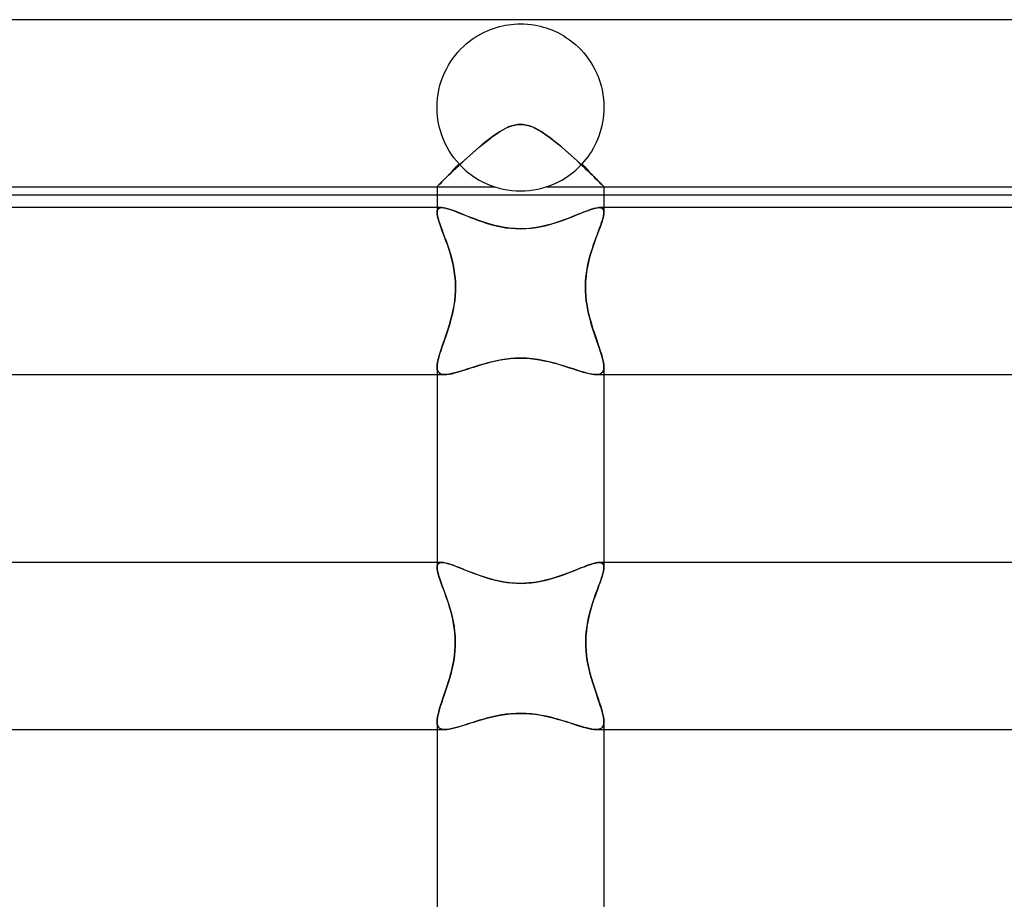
# Model space of a CAD drawing. Header units: millimetres. Extents: x -232 to 232, y -2 to 170.
# Tile 24 of 33: x -12 to 12, y 149 to 170. Entities that reach past the tile are written whole.
import ezdxf

# ---------------------------------------------------------------- set-up
doc = ezdxf.new("R2010")
doc.units = ezdxf.units.MM
doc.layers.add('HIDDEN', color=7, linetype='Continuous')
doc.layers.add('THICK', color=7, linetype='Continuous')

msp = doc.modelspace()

# ---------------------------------------------------------------- linework, layer by layer
at = {"layer": 'HIDDEN'}
for p, q in [((-0.359, 169.867), (-0.29, 169.879)), ((-0.29, 169.879), (-0.22, 169.888)), ((-0.22, 169.888), (-0.148, 169.894)), ((-0.148, 169.894), (-0.074, 169.899)), ((-0.074, 169.899), (0, 169.9)), ((0, 169.9), (0.083, 169.898)), ((0.083, 169.898), (0.165, 169.893)), ((0.165, 169.893), (0.244, 169.885)), ((0.244, 169.885), (0.322, 169.874)), ((0.322, 169.874), (0.399, 169.86)), ((-1.014, 169.624), (-0.941, 169.665)), ((-0.941, 169.665), (-0.867, 169.702)), ((-0.867, 169.702), (-0.793, 169.736)), ((-0.793, 169.736), (-0.719, 169.766)), ((-0.719, 169.766), (-0.646, 169.793)), ((-0.646, 169.793), (-0.573, 169.816)), ((-0.573, 169.816), (-0.501, 169.836)), ((-0.501, 169.836), (-0.43, 169.853)), ((-0.43, 169.853), (-0.359, 169.867)), ((0.399, 169.86), (0.473, 169.843)), ((0.473, 169.843), (0.545, 169.824)), ((0.545, 169.824), (0.614, 169.803)), ((0.614, 169.803), (0.682, 169.78)), ((0.682, 169.78), (0.751, 169.754)), ((0.751, 169.754), (0.821, 169.724)), ((0.821, 169.724), (0.891, 169.69)), ((0.891, 169.69), (0.963, 169.653)), ((0.963, 169.653), (1.035, 169.612)), ((-1.368, 169.359), (-1.3, 169.42)), ((-1.3, 169.42), (-1.23, 169.477)), ((-1.23, 169.477), (-1.159, 169.53)), ((-1.159, 169.53), (-1.087, 169.579)), ((-1.087, 169.579), (-1.014, 169.624)), ((1.035, 169.612), (1.106, 169.566)), ((1.106, 169.566), (1.178, 169.516)), ((1.178, 169.516), (1.249, 169.462)), ((1.249, 169.462), (1.319, 169.404)), ((1.319, 169.404), (1.386, 169.342)), ((-1.56, 169.152), (-1.498, 169.225)), ((-1.498, 169.225), (-1.434, 169.294)), ((-1.434, 169.294), (-1.368, 169.359)), ((1.386, 169.342), (1.451, 169.276)), ((1.451, 169.276), (1.514, 169.207)), ((1.514, 169.207), (1.574, 169.134)), ((-1.727, 168.908), (-1.675, 168.993)), ((-1.675, 168.993), (-1.619, 169.074)), ((-1.619, 169.074), (-1.56, 169.152)), ((1.574, 169.134), (1.632, 169.057)), ((1.632, 169.057), (1.686, 168.976)), ((1.686, 168.976), (1.737, 168.892)), ((-1.862, 168.63), (-1.821, 168.726)), ((-1.821, 168.726), (-1.776, 168.819)), ((-1.776, 168.819), (-1.727, 168.908)), ((1.737, 168.892), (1.784, 168.804)), ((1.784, 168.804), (1.828, 168.712)), ((1.828, 168.712), (1.867, 168.618)), ((-1.929, 168.429), (-1.898, 168.531)), ((-1.898, 168.531), (-1.862, 168.63)), ((1.867, 168.618), (1.901, 168.521)), ((1.901, 168.521), (1.931, 168.42)), ((-1.989, 168.11), (-1.975, 168.218)), ((-1.975, 168.218), (-1.954, 168.324)), ((-1.954, 168.324), (-1.929, 168.429)), ((1.931, 168.42), (1.956, 168.317)), ((1.956, 168.317), (1.975, 168.212)), ((-1.999, 167.967), (-1.998, 167.983)), ((-1.998, 167.983), (-1.997, 168)), ((-1.997, 168), (-1.989, 168.11)), ((1.975, 168.212), (1.989, 168.106)), ((1.989, 168.106), (1.997, 168)), ((1.997, 168), (1.998, 167.983)), ((1.998, 167.983), (1.999, 167.967)), ((-2, 167.933), (-1.999, 167.95)), ((-2, 167.917), (-2, 167.933)), ((-2, 167.9), (-2, 167.917)), ((-1.997, 167.785), (-2, 167.9)), ((-1.999, 167.95), (-1.999, 167.967)), ((-1.987, 167.67), (-1.997, 167.785)), ((1.998, 167.81), (1.992, 167.719)), ((2, 167.9), (1.998, 167.81)), ((1.999, 167.967), (1.999, 167.95)), ((1.999, 167.95), (2, 167.933)), ((2, 167.933), (2, 167.917)), ((2, 167.917), (2, 167.9)), ((-1.97, 167.557), (-1.987, 167.67)), ((-1.948, 167.445), (-1.97, 167.557)), ((1.968, 167.542), (1.95, 167.456)), ((1.982, 167.63), (1.968, 167.542)), ((1.992, 167.719), (1.982, 167.63)), ((-1.919, 167.338), (-1.948, 167.445)), ((-1.886, 167.234), (-1.919, 167.338)), ((-0.632, 167.229), (-0.562, 167.277)), ((-0.562, 167.277), (-0.492, 167.322)), ((-0.492, 167.322), (-0.421, 167.364)), ((-0.421, 167.364), (-0.349, 167.401)), ((-0.349, 167.401), (-0.277, 167.434)), ((-0.277, 167.434), (-0.206, 167.46)), ((-0.206, 167.46), (-0.135, 167.478)), ((-0.135, 167.478), (-0.067, 167.489)), ((-0.067, 167.489), (0, 167.493)), ((0, 167.493), (0.067, 167.489)), ((0.067, 167.489), (0.136, 167.478)), ((0.136, 167.478), (0.209, 167.459)), ((0.209, 167.459), (0.284, 167.431)), ((0.284, 167.431), (0.36, 167.396)), ((0.36, 167.396), (0.434, 167.356)), ((0.434, 167.356), (0.506, 167.313)), ((0.506, 167.313), (0.576, 167.267)), ((1.905, 167.29), (1.877, 167.209)), ((1.929, 167.372), (1.905, 167.29)), ((1.95, 167.456), (1.929, 167.372)), ((-1.847, 167.133), (-1.886, 167.234)), ((-1.804, 167.037), (-1.847, 167.133)), ((-0.911, 167.012), (-0.84, 167.07)), ((-0.84, 167.07), (-0.769, 167.126)), ((-0.769, 167.126), (-0.7, 167.179)), ((-0.7, 167.179), (-0.632, 167.229)), ((0.576, 167.267), (0.643, 167.22)), ((0.643, 167.22), (0.712, 167.17)), ((0.712, 167.17), (0.782, 167.116)), ((0.782, 167.116), (0.853, 167.06)), ((0.853, 167.06), (0.924, 167.001)), ((1.813, 167.055), (1.777, 166.982)), ((1.846, 167.131), (1.813, 167.055)), ((1.877, 167.209), (1.846, 167.131)), ((-1.757, 166.944), (-1.804, 167.037)), ((-1.706, 166.856), (-1.757, 166.944)), ((-1.651, 166.772), (-1.706, 166.856)), ((-1.199, 166.763), (-1.127, 166.827)), ((-1.127, 166.827), (-1.055, 166.89)), ((-1.055, 166.89), (-0.983, 166.952)), ((-0.983, 166.952), (-0.911, 167.012)), ((0.924, 167.001), (0.997, 166.94)), ((0.997, 166.94), (1.069, 166.878)), ((1.069, 166.878), (1.142, 166.814)), ((1.142, 166.814), (1.214, 166.75)), ((1.698, 166.844), (1.656, 166.779)), ((1.739, 166.912), (1.698, 166.844)), ((1.777, 166.982), (1.739, 166.912)), ((-1.594, 166.692), (-1.651, 166.772)), ((-1.534, 166.617), (-1.594, 166.692)), ((-1.472, 166.546), (-1.534, 166.617)), ((-1.477, 166.509), (-1.41, 166.571)), ((-1.41, 166.571), (-1.341, 166.635)), ((-1.341, 166.635), (-1.27, 166.699)), ((-1.27, 166.699), (-1.199, 166.763)), ((1.214, 166.75), (1.286, 166.685)), ((1.286, 166.685), (1.356, 166.621)), ((1.356, 166.621), (1.424, 166.558)), ((1.52, 166.6), (1.472, 166.546)), ((1.567, 166.657), (1.52, 166.6)), ((1.612, 166.716), (1.567, 166.657)), ((1.656, 166.779), (1.612, 166.716)), ((-1.714, 166.284), (-1.66, 166.336)), ((-1.703, 166.301), (-1.649, 166.358)), ((-1.649, 166.358), (-1.703, 166.301)), ((-1.66, 166.336), (-1.602, 166.391)), ((-1.649, 166.358), (-1.592, 166.418)), ((-1.592, 166.418), (-1.649, 166.358)), ((-1.602, 166.391), (-1.541, 166.449)), ((-1.592, 166.418), (-1.533, 166.481)), ((-1.533, 166.481), (-1.592, 166.418)), ((-1.541, 166.449), (-1.477, 166.509)), ((-1.533, 166.481), (-1.472, 166.546)), ((-1.472, 166.546), (-1.533, 166.481)), ((1.424, 166.558), (1.489, 166.498)), ((1.533, 166.481), (1.472, 166.546)), ((1.472, 166.546), (1.533, 166.481)), ((1.489, 166.498), (1.552, 166.439)), ((1.592, 166.418), (1.533, 166.481)), ((1.533, 166.481), (1.592, 166.418)), ((1.552, 166.439), (1.612, 166.382)), ((1.649, 166.358), (1.592, 166.418)), ((1.592, 166.418), (1.649, 166.358)), ((1.612, 166.382), (1.668, 166.328)), ((1.703, 166.301), (1.649, 166.358)), ((1.649, 166.358), (1.703, 166.301)), ((-1.924, 166.078), (-1.891, 166.11)), ((-1.917, 166.081), (-1.883, 166.115)), ((-1.883, 166.115), (-1.917, 166.081)), ((-1.891, 166.11), (-1.854, 166.148)), ((-1.883, 166.115), (-1.845, 166.155)), ((-1.845, 166.155), (-1.883, 166.115)), ((-1.854, 166.148), (-1.812, 166.189)), ((-1.845, 166.155), (-1.801, 166.199)), ((-1.801, 166.199), (-1.845, 166.155)), ((-1.812, 166.189), (-1.765, 166.234)), ((-1.801, 166.199), (-1.754, 166.248)), ((-1.754, 166.248), (-1.801, 166.199)), ((-1.765, 166.234), (-1.714, 166.284)), ((-1.754, 166.248), (-1.703, 166.301)), ((-1.703, 166.301), (-1.754, 166.248)), ((1.668, 166.328), (1.722, 166.276)), ((1.754, 166.248), (1.703, 166.301)), ((1.703, 166.301), (1.754, 166.248)), ((1.722, 166.276), (1.771, 166.228)), ((1.801, 166.199), (1.754, 166.248)), ((1.754, 166.248), (1.801, 166.199)), ((1.771, 166.228), (1.817, 166.184)), ((1.845, 166.155), (1.801, 166.199)), ((1.801, 166.199), (1.845, 166.155)), ((1.817, 166.184), (1.858, 166.144)), ((1.883, 166.115), (1.845, 166.155)), ((1.845, 166.155), (1.883, 166.115)), ((1.858, 166.144), (1.894, 166.108)), ((1.917, 166.081), (1.883, 166.115)), ((1.883, 166.115), (1.917, 166.081)), ((1.894, 166.108), (1.926, 166.076)), ((-2, 166), (-1.997, 166.004)), ((-2, 166), (-1.996, 166.003)), ((-1.996, 166.003), (-2, 166)), ((-2, 166), (-2, 166)), ((-2, 166), (-2, 166)), ((-2, 166), (-2, 166)), ((-2, 166), (-2, 166)), ((-2, 166), (-2, 166)), ((-2, 166), (-2, 166)), ((-2, 166), (-2, 166)), ((-2, 166), (-2, 166)), ((-2, 166), (-2, 166)), ((-2, 166), (-2, 166)), ((-2, 166), (-2, 166)), ((-2, 166), (-2, 166)), ((-2, 166), (-0.625, 166)), ((-1.997, 166.004), (-1.988, 166.014)), ((-1.996, 166.003), (-1.985, 166.013)), ((-1.985, 166.013), (-1.996, 166.003)), ((-1.988, 166.014), (-1.972, 166.029)), ((-1.985, 166.013), (-1.969, 166.03)), ((-1.969, 166.03), (-1.985, 166.013)), ((-1.972, 166.029), (-1.951, 166.051)), ((-1.969, 166.03), (-1.946, 166.052)), ((-1.946, 166.052), (-1.969, 166.03)), ((-1.951, 166.051), (-1.924, 166.078)), ((-1.946, 166.052), (-1.917, 166.081)), ((-1.917, 166.081), (-1.946, 166.052)), ((0.625, 166), (2, 166)), ((1.946, 166.052), (1.917, 166.081)), ((1.917, 166.081), (1.946, 166.052)), ((1.926, 166.076), (1.952, 166.05)), ((1.969, 166.03), (1.946, 166.052)), ((1.946, 166.052), (1.969, 166.03)), ((1.952, 166.05), (1.973, 166.029)), ((1.985, 166.013), (1.969, 166.03)), ((1.969, 166.03), (1.985, 166.013)), ((1.973, 166.029), (1.988, 166.013)), ((1.996, 166.003), (1.985, 166.013)), ((1.985, 166.013), (1.996, 166.003)), ((1.988, 166.013), (1.997, 166.004)), ((2, 166), (1.996, 166.003)), ((1.996, 166.003), (2, 166)), ((1.997, 166.004), (2, 166)), ((2, 166), (2, 166)), ((2, 166), (2, 166)), ((2, 166), (2, 166)), ((2, 166), (2, 166)), ((2, 166), (2, 166)), ((2, 166), (2, 166)), ((2, 166), (2, 166)), ((2, 166), (2, 166)), ((2, 166), (2, 166)), ((2, 166), (2, 166)), ((2, 166), (2, 166)), ((2, 166), (2, 166)), ((0, 165.8), (-2, 165.8)), ((2, 165.8), (0, 165.8)), ((-1.889, 165.5), (-2, 165.5)), ((-2, 165.387), (-1.997, 165.422)), ((-1.997, 165.421), (-2, 165.386)), ((-1.997, 165.344), (-2, 165.387)), ((-1.988, 165.45), (-1.997, 165.421)), ((-1.997, 165.422), (-1.988, 165.45)), ((-1.973, 165.472), (-1.988, 165.45)), ((-1.988, 165.45), (-1.973, 165.472)), ((-1.951, 165.488), (-1.973, 165.472)), ((-1.973, 165.472), (-1.951, 165.488)), ((-1.923, 165.497), (-1.951, 165.488)), ((-1.951, 165.488), (-1.923, 165.497)), ((-1.889, 165.5), (-1.923, 165.497)), ((-1.923, 165.497), (-1.889, 165.5)), ((-1.847, 165.497), (-1.889, 165.5)), ((-1.889, 165.5), (-1.846, 165.497)), ((-1.798, 165.488), (-1.847, 165.497)), ((-1.846, 165.497), (-1.796, 165.487)), ((-1.743, 165.473), (-1.798, 165.488)), ((-1.796, 165.487), (-1.739, 165.472)), ((-1.682, 165.454), (-1.743, 165.473)), ((-1.739, 165.472), (-1.677, 165.453)), ((-1.616, 165.431), (-1.682, 165.454)), ((-1.677, 165.453), (-1.61, 165.428)), ((-1.545, 165.404), (-1.616, 165.431)), ((-1.61, 165.428), (-1.536, 165.4)), ((-1.468, 165.373), (-1.545, 165.404)), ((-1.536, 165.4), (-1.458, 165.369)), ((1.511, 165.391), (1.439, 165.362)), ((1.473, 165.375), (1.548, 165.405)), ((1.579, 165.417), (1.511, 165.391)), ((1.548, 165.405), (1.619, 165.432)), ((1.643, 165.441), (1.579, 165.417)), ((1.619, 165.432), (1.685, 165.455)), ((1.702, 165.461), (1.643, 165.441)), ((1.685, 165.455), (1.745, 165.474)), ((1.757, 165.477), (1.702, 165.461)), ((1.745, 165.474), (1.799, 165.488)), ((1.806, 165.49), (1.757, 165.477)), ((1.799, 165.488), (1.847, 165.497)), ((1.85, 165.497), (1.806, 165.49)), ((1.847, 165.497), (1.889, 165.5)), ((1.889, 165.5), (1.85, 165.497)), ((1.889, 165.5), (1.924, 165.497)), ((1.924, 165.497), (1.889, 165.5)), ((2, 165.5), (1.889, 165.5)), ((1.924, 165.497), (1.952, 165.488)), ((1.952, 165.488), (1.924, 165.497)), ((1.952, 165.488), (1.973, 165.472)), ((1.973, 165.472), (1.952, 165.488)), ((1.973, 165.472), (1.988, 165.45)), ((1.988, 165.45), (1.973, 165.472)), ((1.988, 165.45), (1.997, 165.421)), ((1.997, 165.422), (1.988, 165.45)), ((2, 165.387), (1.997, 165.422)), ((1.997, 165.421), (2, 165.386)), ((-1.988, 165.295), (-1.997, 165.344)), ((-1.975, 165.24), (-1.988, 165.295)), ((-1.957, 165.179), (-1.975, 165.24)), ((-1.935, 165.113), (-1.957, 165.179)), ((-1.387, 165.341), (-1.468, 165.373)), ((-1.458, 165.369), (-1.376, 165.336)), ((-1.302, 165.306), (-1.387, 165.341)), ((-1.376, 165.336), (-1.289, 165.301)), ((-1.214, 165.271), (-1.302, 165.306)), ((-1.289, 165.301), (-1.198, 165.265)), ((-1.122, 165.235), (-1.214, 165.271)), ((-1.198, 165.265), (-1.104, 165.228)), ((-1.026, 165.2), (-1.122, 165.235)), ((-1.104, 165.228), (-1.005, 165.192)), ((-0.928, 165.165), (-1.026, 165.2)), ((-1.005, 165.192), (-0.904, 165.157)), ((-0.828, 165.132), (-0.928, 165.165)), ((-0.904, 165.157), (-0.799, 165.123)), ((0.834, 165.134), (0.935, 165.167)), ((0.932, 165.166), (0.837, 165.135)), ((1.024, 165.199), (0.932, 165.166)), ((0.935, 165.167), (1.033, 165.202)), ((1.114, 165.232), (1.024, 165.199)), ((1.033, 165.202), (1.128, 165.237)), ((1.2, 165.266), (1.114, 165.232)), ((1.128, 165.237), (1.219, 165.273)), ((1.283, 165.299), (1.2, 165.266)), ((1.219, 165.273), (1.308, 165.309)), ((1.363, 165.331), (1.283, 165.299)), ((1.308, 165.309), (1.392, 165.343)), ((1.439, 165.362), (1.363, 165.331)), ((1.392, 165.343), (1.473, 165.375)), ((1.955, 165.175), (1.933, 165.107)), ((1.974, 165.237), (1.955, 165.175)), ((1.988, 165.293), (1.974, 165.237)), ((1.997, 165.343), (1.988, 165.293)), ((2, 165.386), (1.997, 165.343)), ((-1.909, 165.041), (-1.935, 165.113)), ((-1.881, 164.965), (-1.909, 165.041)), ((-1.85, 164.883), (-1.881, 164.965)), ((-0.723, 165.1), (-0.828, 165.132)), ((-0.799, 165.123), (-0.69, 165.091)), ((-0.614, 165.071), (-0.723, 165.1)), ((-0.69, 165.091), (-0.58, 165.063)), ((-0.499, 165.045), (-0.614, 165.071)), ((-0.58, 165.063), (-0.466, 165.039)), ((-0.38, 165.023), (-0.499, 165.045)), ((-0.466, 165.039), (-0.351, 165.019)), ((-0.256, 165.006), (-0.38, 165.023)), ((-0.351, 165.019), (-0.234, 165.004)), ((-0.128, 164.996), (-0.256, 165.006)), ((-0.234, 165.004), (-0.118, 164.996)), ((0, 164.992), (-0.128, 164.996)), ((-0.118, 164.996), (0, 164.992)), ((0, 164.992), (0.13, 164.996)), ((0.108, 164.995), (0, 164.992)), ((0.216, 165.003), (0.108, 164.995)), ((0.13, 164.996), (0.26, 165.007)), ((0.323, 165.015), (0.216, 165.003)), ((0.26, 165.007), (0.386, 165.024)), ((0.43, 165.032), (0.323, 165.015)), ((0.386, 165.024), (0.506, 165.047)), ((0.535, 165.053), (0.43, 165.032)), ((0.506, 165.047), (0.621, 165.073)), ((0.638, 165.077), (0.535, 165.053)), ((0.621, 165.073), (0.73, 165.102)), ((0.739, 165.105), (0.638, 165.077)), ((0.73, 165.102), (0.834, 165.134)), ((0.837, 165.135), (0.739, 165.105)), ((1.878, 164.957), (1.847, 164.875)), ((1.907, 165.035), (1.878, 164.957)), ((1.933, 165.107), (1.907, 165.035)), ((-1.818, 164.798), (-1.85, 164.883)), ((-1.785, 164.707), (-1.818, 164.798)), ((-1.752, 164.613), (-1.785, 164.707)), ((1.782, 164.699), (1.749, 164.604)), ((1.815, 164.789), (1.782, 164.699)), ((1.847, 164.875), (1.815, 164.789)), ((-1.719, 164.516), (-1.752, 164.613)), ((-1.688, 164.414), (-1.719, 164.516)), ((1.717, 164.507), (1.685, 164.406)), ((1.749, 164.604), (1.717, 164.507)), ((-1.658, 164.31), (-1.688, 164.414)), ((-1.631, 164.202), (-1.658, 164.31)), ((1.656, 164.301), (1.629, 164.193)), ((1.685, 164.406), (1.656, 164.301)), ((-1.607, 164.091), (-1.631, 164.202)), ((-1.587, 163.977), (-1.607, 164.091)), ((-1.571, 163.86), (-1.587, 163.977)), ((1.605, 164.083), (1.585, 163.969)), ((1.629, 164.193), (1.605, 164.083)), ((-1.561, 163.741), (-1.571, 163.86)), ((-1.557, 163.621), (-1.561, 163.741)), ((1.561, 163.737), (1.556, 163.619)), ((1.57, 163.854), (1.561, 163.737)), ((1.585, 163.969), (1.57, 163.854)), ((-1.565, 163.384), (-1.558, 163.5)), ((-1.558, 163.5), (-1.557, 163.621)), ((1.556, 163.619), (1.558, 163.5)), ((1.558, 163.5), (1.565, 163.383)), ((-1.593, 163.157), (-1.577, 163.27)), ((-1.577, 163.27), (-1.565, 163.384)), ((1.565, 163.383), (1.577, 163.267)), ((1.577, 163.267), (1.594, 163.151)), ((-1.638, 162.936), (-1.614, 163.046)), ((-1.614, 163.046), (-1.593, 163.157)), ((1.594, 163.151), (1.616, 163.038)), ((1.616, 163.038), (1.641, 162.928)), ((-1.695, 162.724), (-1.666, 162.829)), ((-1.666, 162.829), (-1.638, 162.936)), ((1.641, 162.928), (1.668, 162.82)), ((1.668, 162.82), (1.698, 162.714)), ((-1.758, 162.522), (-1.726, 162.622)), ((-1.726, 162.622), (-1.695, 162.724)), ((1.698, 162.714), (1.729, 162.612)), ((1.729, 162.612), (1.762, 162.513)), ((-1.854, 162.243), (-1.823, 162.333)), ((-1.823, 162.333), (-1.791, 162.426)), ((-1.791, 162.426), (-1.758, 162.522)), ((1.762, 162.513), (1.794, 162.417)), ((1.794, 162.417), (1.826, 162.324)), ((1.826, 162.324), (1.857, 162.235)), ((-1.911, 162.075), (-1.883, 162.157)), ((-1.883, 162.157), (-1.854, 162.243)), ((1.857, 162.235), (1.886, 162.15)), ((1.886, 162.15), (1.913, 162.068)), ((-1.989, 161.791), (-1.975, 161.855)), ((-1.975, 161.855), (-1.957, 161.923)), ((-1.957, 161.923), (-1.936, 161.997)), ((-1.936, 161.997), (-1.911, 162.075)), ((-0.591, 161.829), (-0.478, 161.85)), ((-0.459, 161.854), (-0.57, 161.833)), ((-0.478, 161.85), (-0.362, 161.869)), ((-0.346, 161.871), (-0.459, 161.854)), ((-0.362, 161.869), (-0.242, 161.882)), ((-0.232, 161.883), (-0.346, 161.871)), ((-0.242, 161.882), (-0.121, 161.891)), ((-0.117, 161.891), (-0.232, 161.883)), ((-0.121, 161.891), (0, 161.894)), ((0, 161.894), (-0.117, 161.891)), ((0.146, 161.89), (0, 161.894)), ((0, 161.894), (0.115, 161.891)), ((0.115, 161.891), (0.229, 161.883)), ((0.284, 161.878), (0.146, 161.89)), ((0.229, 161.883), (0.343, 161.871)), ((0.414, 161.861), (0.284, 161.878)), ((0.343, 161.871), (0.456, 161.854)), ((0.535, 161.84), (0.414, 161.861)), ((0.456, 161.854), (0.567, 161.833)), ((1.913, 162.068), (1.938, 161.991)), ((1.938, 161.991), (1.959, 161.919)), ((1.959, 161.919), (1.976, 161.851)), ((1.976, 161.851), (1.989, 161.789)), ((-2, 161.681), (-1.997, 161.733)), ((-2, 161.681), (-1.997, 161.632)), ((-1.997, 161.632), (-2, 161.681)), ((-1.997, 161.733), (-1.989, 161.791)), ((-1.997, 161.632), (-1.986, 161.591)), ((-1.986, 161.591), (-1.997, 161.632)), ((-1.357, 161.606), (-1.273, 161.633)), ((-1.264, 161.636), (-1.349, 161.608)), ((-1.273, 161.633), (-1.186, 161.661)), ((-1.175, 161.665), (-1.264, 161.636)), ((-1.186, 161.661), (-1.096, 161.69)), ((-1.082, 161.695), (-1.175, 161.665)), ((-1.096, 161.69), (-1.002, 161.72)), ((-0.986, 161.725), (-1.082, 161.695)), ((-1.002, 161.72), (-0.905, 161.749)), ((-0.887, 161.754), (-0.986, 161.725)), ((-0.905, 161.749), (-0.805, 161.777)), ((-0.784, 161.782), (-0.887, 161.754)), ((-0.805, 161.777), (-0.7, 161.804)), ((-0.678, 161.809), (-0.784, 161.782)), ((-0.7, 161.804), (-0.591, 161.829)), ((-0.57, 161.833), (-0.678, 161.809)), ((0.646, 161.816), (0.535, 161.84)), ((0.567, 161.833), (0.675, 161.81)), ((0.747, 161.792), (0.646, 161.816)), ((0.675, 161.81), (0.78, 161.783)), ((0.845, 161.766), (0.747, 161.792)), ((0.78, 161.783), (0.883, 161.755)), ((0.941, 161.738), (0.845, 161.766)), ((0.883, 161.755), (0.982, 161.726)), ((1.033, 161.71), (0.941, 161.738)), ((0.982, 161.726), (1.078, 161.696)), ((1.123, 161.682), (1.033, 161.71)), ((1.078, 161.696), (1.171, 161.666)), ((1.209, 161.654), (1.123, 161.682)), ((1.171, 161.666), (1.26, 161.637)), ((1.293, 161.627), (1.209, 161.654)), ((1.26, 161.637), (1.346, 161.61)), ((1.373, 161.601), (1.293, 161.627)), ((1.996, 161.632), (1.986, 161.591)), ((1.986, 161.591), (1.997, 161.632)), ((1.989, 161.789), (1.997, 161.732)), ((2, 161.681), (1.996, 161.632)), ((1.997, 161.732), (2, 161.681)), ((1.997, 161.632), (2, 161.681)), ((-2, 161.5), (-1.817, 161.5)), ((-1.986, 161.591), (-1.967, 161.557)), ((-1.967, 161.558), (-1.986, 161.591)), ((-1.941, 161.532), (-1.967, 161.558)), ((-1.967, 161.557), (-1.941, 161.532)), ((-1.941, 161.532), (-1.907, 161.514)), ((-1.907, 161.514), (-1.941, 161.532)), ((-1.907, 161.514), (-1.865, 161.503)), ((-1.865, 161.503), (-1.907, 161.514)), ((-1.865, 161.503), (-1.816, 161.5)), ((-1.816, 161.5), (-1.865, 161.503)), ((-1.816, 161.5), (-1.766, 161.503)), ((-1.766, 161.503), (-1.816, 161.5)), ((-1.766, 161.503), (-1.71, 161.51)), ((-1.709, 161.51), (-1.766, 161.503)), ((-1.71, 161.51), (-1.648, 161.522)), ((-1.646, 161.523), (-1.709, 161.51)), ((-1.648, 161.522), (-1.582, 161.539)), ((-1.579, 161.539), (-1.646, 161.523)), ((-1.582, 161.539), (-1.511, 161.558)), ((-1.507, 161.56), (-1.579, 161.539)), ((-1.511, 161.558), (-1.436, 161.581)), ((-1.43, 161.583), (-1.507, 161.56)), ((-1.436, 161.581), (-1.357, 161.606)), ((-1.349, 161.608), (-1.43, 161.583)), ((1.346, 161.61), (1.427, 161.584)), ((1.449, 161.577), (1.373, 161.601)), ((1.427, 161.584), (1.505, 161.56)), ((1.521, 161.555), (1.449, 161.577)), ((1.505, 161.56), (1.577, 161.54)), ((1.59, 161.537), (1.521, 161.555)), ((1.577, 161.54), (1.645, 161.523)), ((1.654, 161.521), (1.59, 161.537)), ((1.645, 161.523), (1.708, 161.511)), ((1.713, 161.51), (1.654, 161.521)), ((1.708, 161.511), (1.765, 161.503)), ((1.767, 161.503), (1.713, 161.51)), ((1.765, 161.503), (1.816, 161.5)), ((1.816, 161.5), (1.767, 161.503)), ((1.865, 161.503), (1.816, 161.5)), ((1.816, 161.5), (1.865, 161.503)), ((1.817, 161.5), (2, 161.5)), ((1.907, 161.514), (1.865, 161.503)), ((1.865, 161.503), (1.907, 161.514)), ((1.907, 161.514), (1.941, 161.532)), ((1.941, 161.531), (1.907, 161.514)), ((1.967, 161.557), (1.941, 161.531)), ((1.941, 161.532), (1.967, 161.557)), ((1.986, 161.591), (1.967, 161.557)), ((1.967, 161.557), (1.986, 161.591)), ((-1.886, 157), (-2, 157)), ((-1.997, 156.919), (-2, 156.883)), ((-2, 156.883), (-1.997, 156.919)), ((-1.988, 156.949), (-1.997, 156.919)), ((-1.997, 156.919), (-1.988, 156.949)), ((-1.988, 156.949), (-1.972, 156.972)), ((-1.972, 156.971), (-1.988, 156.949)), ((-1.972, 156.972), (-1.95, 156.988)), ((-1.95, 156.987), (-1.972, 156.971)), ((-1.921, 156.997), (-1.95, 156.987)), ((-1.95, 156.988), (-1.921, 156.997)), ((-1.886, 157), (-1.921, 156.997)), ((-1.921, 156.997), (-1.886, 157)), ((-1.844, 156.997), (-1.886, 157)), ((-1.886, 157), (-1.847, 156.997)), ((-1.847, 156.997), (-1.802, 156.99)), ((-1.795, 156.988), (-1.844, 156.997)), ((-1.802, 156.99), (-1.752, 156.977)), ((-1.741, 156.974), (-1.795, 156.988)), ((-1.752, 156.977), (-1.697, 156.961)), ((-1.681, 156.956), (-1.741, 156.974)), ((-1.697, 156.961), (-1.637, 156.941)), ((-1.616, 156.933), (-1.681, 156.956)), ((-1.637, 156.941), (-1.573, 156.917)), ((-1.546, 156.907), (-1.616, 156.933)), ((-1.573, 156.917), (-1.504, 156.891)), ((-1.471, 156.878), (-1.546, 156.907)), ((1.47, 156.878), (1.546, 156.907)), ((1.574, 156.918), (1.506, 156.891)), ((1.546, 156.907), (1.616, 156.933)), ((1.638, 156.941), (1.574, 156.918)), ((1.616, 156.933), (1.681, 156.956)), ((1.698, 156.961), (1.638, 156.941)), ((1.681, 156.956), (1.741, 156.974)), ((1.752, 156.978), (1.698, 156.961)), ((1.741, 156.974), (1.795, 156.988)), ((1.802, 156.99), (1.752, 156.978)), ((1.795, 156.988), (1.844, 156.997)), ((1.847, 156.997), (1.802, 156.99)), ((1.844, 156.997), (1.886, 157)), ((1.886, 157), (1.847, 156.997)), ((1.886, 157), (1.921, 156.997)), ((1.921, 156.997), (1.886, 157)), ((2, 157), (1.886, 157)), ((1.921, 156.997), (1.95, 156.987)), ((1.95, 156.988), (1.921, 156.997)), ((1.972, 156.971), (1.95, 156.988)), ((1.95, 156.987), (1.972, 156.971)), ((1.972, 156.971), (1.988, 156.949)), ((1.988, 156.949), (1.972, 156.971)), ((1.988, 156.949), (1.997, 156.919)), ((1.997, 156.919), (1.988, 156.949)), ((1.997, 156.919), (2, 156.883)), ((2, 156.883), (1.997, 156.919)), ((-1.998, 156.844), (-2, 156.883)), ((-1.99, 156.8), (-1.998, 156.844)), ((-1.979, 156.75), (-1.99, 156.8)), ((-1.964, 156.696), (-1.979, 156.75)), ((-1.945, 156.637), (-1.964, 156.696)), ((-1.504, 156.891), (-1.432, 156.862)), ((-1.391, 156.846), (-1.471, 156.878)), ((-1.432, 156.862), (-1.356, 156.832)), ((-1.307, 156.812), (-1.391, 156.846)), ((-1.356, 156.832), (-1.276, 156.8)), ((-1.219, 156.778), (-1.307, 156.812)), ((-1.276, 156.8), (-1.193, 156.768)), ((-1.128, 156.742), (-1.219, 156.778)), ((-1.193, 156.768), (-1.107, 156.735)), ((-1.033, 156.707), (-1.128, 156.742)), ((-1.107, 156.735), (-1.018, 156.702)), ((-0.934, 156.673), (-1.033, 156.707)), ((-1.018, 156.702), (-0.926, 156.67)), ((-0.833, 156.64), (-0.934, 156.673)), ((-0.926, 156.67), (-0.831, 156.639)), ((0.83, 156.639), (0.932, 156.672)), ((0.928, 156.671), (0.833, 156.64)), ((1.02, 156.703), (0.928, 156.671)), ((0.932, 156.672), (1.031, 156.707)), ((1.109, 156.735), (1.02, 156.703)), ((1.031, 156.707), (1.126, 156.742)), ((1.195, 156.768), (1.109, 156.735)), ((1.126, 156.742), (1.218, 156.777)), ((1.278, 156.801), (1.195, 156.768)), ((1.218, 156.777), (1.306, 156.812)), ((1.357, 156.833), (1.278, 156.801)), ((1.306, 156.812), (1.391, 156.846)), ((1.433, 156.863), (1.357, 156.833)), ((1.391, 156.846), (1.47, 156.878)), ((1.506, 156.891), (1.433, 156.863)), ((1.956, 156.671), (1.934, 156.604)), ((1.975, 156.733), (1.956, 156.671)), ((1.988, 156.789), (1.975, 156.733)), ((1.997, 156.839), (1.988, 156.789)), ((2, 156.883), (1.997, 156.839)), ((-1.923, 156.573), (-1.945, 156.637)), ((-1.899, 156.506), (-1.923, 156.573)), ((-1.873, 156.434), (-1.899, 156.506)), ((-1.845, 156.359), (-1.873, 156.434)), ((-0.728, 156.608), (-0.833, 156.64)), ((-0.831, 156.639), (-0.733, 156.61)), ((-0.733, 156.61), (-0.633, 156.583)), ((-0.617, 156.579), (-0.728, 156.608)), ((-0.633, 156.583), (-0.531, 156.559)), ((-0.502, 156.553), (-0.617, 156.579)), ((-0.531, 156.559), (-0.427, 156.538)), ((-0.382, 156.531), (-0.502, 156.553)), ((-0.427, 156.538), (-0.321, 156.522)), ((-0.257, 156.514), (-0.382, 156.531)), ((-0.321, 156.522), (-0.214, 156.51)), ((-0.128, 156.504), (-0.257, 156.514)), ((-0.214, 156.51), (-0.107, 156.503)), ((0, 156.5), (-0.128, 156.504)), ((-0.107, 156.503), (0, 156.5)), ((0, 156.5), (0.126, 156.504)), ((0.108, 156.503), (0, 156.5)), ((0.215, 156.51), (0.108, 156.503)), ((0.126, 156.504), (0.253, 156.514)), ((0.322, 156.522), (0.215, 156.51)), ((0.253, 156.514), (0.377, 156.53)), ((0.428, 156.539), (0.322, 156.522)), ((0.377, 156.53), (0.497, 156.552)), ((0.532, 156.559), (0.428, 156.539)), ((0.497, 156.552), (0.613, 156.578)), ((0.635, 156.583), (0.532, 156.559)), ((0.613, 156.578), (0.724, 156.607)), ((0.735, 156.61), (0.635, 156.583)), ((0.724, 156.607), (0.83, 156.639)), ((0.833, 156.64), (0.735, 156.61)), ((1.881, 156.455), (1.85, 156.373)), ((1.909, 156.532), (1.881, 156.455)), ((1.934, 156.604), (1.909, 156.532)), ((-1.816, 156.28), (-1.845, 156.359)), ((-1.786, 156.197), (-1.816, 156.28)), ((-1.756, 156.111), (-1.786, 156.197)), ((1.786, 156.197), (1.753, 156.102)), ((1.819, 156.287), (1.786, 156.197)), ((1.85, 156.373), (1.819, 156.287)), ((-1.727, 156.023), (-1.756, 156.111)), ((-1.698, 155.931), (-1.727, 156.023)), ((1.721, 156.005), (1.69, 155.904)), ((1.753, 156.102), (1.721, 156.005)), ((-1.671, 155.837), (-1.698, 155.931)), ((-1.646, 155.739), (-1.671, 155.837)), ((-1.623, 155.64), (-1.646, 155.739)), ((1.661, 155.799), (1.635, 155.692)), ((1.69, 155.904), (1.661, 155.799)), ((-1.603, 155.537), (-1.623, 155.64)), ((-1.587, 155.433), (-1.603, 155.537)), ((1.612, 155.582), (1.592, 155.469)), ((1.635, 155.692), (1.612, 155.582)), ((-1.575, 155.326), (-1.587, 155.433)), ((-1.567, 155.218), (-1.575, 155.326)), ((1.578, 155.354), (1.568, 155.236)), ((1.592, 155.469), (1.578, 155.354)), ((-1.564, 155.109), (-1.567, 155.218)), ((-1.565, 155), (-1.564, 155.109)), ((1.568, 155.236), (1.564, 155.118)), ((1.564, 155.118), (1.565, 155)), ((-1.6, 154.657), (-1.584, 154.77)), ((-1.584, 154.77), (-1.572, 154.884)), ((-1.572, 154.884), (-1.565, 155)), ((1.565, 155), (1.572, 154.884)), ((1.572, 154.884), (1.584, 154.768)), ((-1.645, 154.437), (-1.621, 154.546)), ((-1.621, 154.546), (-1.6, 154.657)), ((1.584, 154.768), (1.601, 154.655)), ((1.601, 154.655), (1.621, 154.543)), ((1.621, 154.543), (1.646, 154.432)), ((-1.7, 154.225), (-1.671, 154.33)), ((-1.671, 154.33), (-1.645, 154.437)), ((1.646, 154.432), (1.673, 154.325)), ((1.673, 154.325), (1.702, 154.22)), ((-1.763, 154.024), (-1.731, 154.123)), ((-1.731, 154.123), (-1.7, 154.225)), ((1.702, 154.22), (1.733, 154.118)), ((1.733, 154.118), (1.764, 154.019)), ((-1.857, 153.745), (-1.826, 153.835)), ((-1.826, 153.835), (-1.794, 153.928)), ((-1.794, 153.928), (-1.763, 154.024)), ((1.764, 154.019), (1.796, 153.923)), ((1.796, 153.923), (1.827, 153.831)), ((1.827, 153.831), (1.858, 153.742)), ((-1.913, 153.578), (-1.886, 153.66)), ((-1.886, 153.66), (-1.857, 153.745)), ((1.858, 153.742), (1.887, 153.656)), ((1.887, 153.656), (1.914, 153.575)), ((-1.989, 153.295), (-1.976, 153.358)), ((-1.976, 153.358), (-1.958, 153.427)), ((-1.958, 153.427), (-1.937, 153.5)), ((-1.937, 153.5), (-1.913, 153.578)), ((-0.487, 153.343), (-0.37, 153.361)), ((-0.343, 153.364), (-0.455, 153.348)), ((-0.37, 153.361), (-0.249, 153.375)), ((-0.23, 153.377), (-0.343, 153.364)), ((-0.249, 153.375), (-0.124, 153.384)), ((-0.115, 153.384), (-0.23, 153.377)), ((-0.124, 153.384), (0, 153.387)), ((0, 153.387), (-0.115, 153.384)), ((0.133, 153.383), (0, 153.387)), ((0, 153.387), (0.114, 153.384)), ((0.114, 153.384), (0.228, 153.377)), ((0.263, 153.374), (0.133, 153.383)), ((0.228, 153.377), (0.341, 153.365)), ((0.387, 153.359), (0.263, 153.374)), ((0.341, 153.365), (0.454, 153.348)), ((0.506, 153.339), (0.387, 153.359)), ((1.914, 153.575), (1.938, 153.497)), ((1.938, 153.497), (1.959, 153.425)), ((1.959, 153.425), (1.976, 153.357)), ((1.976, 153.357), (1.989, 153.294)), ((-2, 153.185), (-1.997, 153.237)), ((-2, 153.185), (-1.996, 153.135)), ((-1.996, 153.135), (-2, 153.185)), ((-1.997, 153.237), (-1.989, 153.295)), ((-1.996, 153.135), (-1.985, 153.093)), ((-1.985, 153.093), (-1.996, 153.135)), ((-1.356, 153.103), (-1.273, 153.13)), ((-1.258, 153.134), (-1.343, 153.107)), ((-1.273, 153.13), (-1.187, 153.157)), ((-1.169, 153.163), (-1.258, 153.134)), ((-1.187, 153.157), (-1.098, 153.186)), ((-1.077, 153.192), (-1.169, 153.163)), ((-1.098, 153.186), (-1.005, 153.214)), ((-0.981, 153.222), (-1.077, 153.192)), ((-1.005, 153.214), (-0.909, 153.242)), ((-0.881, 153.25), (-0.981, 153.222)), ((-0.909, 153.242), (-0.81, 153.27)), ((-0.779, 153.278), (-0.881, 153.25)), ((-0.81, 153.27), (-0.707, 153.296)), ((-0.673, 153.304), (-0.779, 153.278)), ((-0.707, 153.296), (-0.599, 153.321)), ((-0.565, 153.328), (-0.673, 153.304)), ((-0.599, 153.321), (-0.487, 153.343)), ((-0.455, 153.348), (-0.565, 153.328)), ((0.454, 153.348), (0.564, 153.328)), ((0.619, 153.317), (0.506, 153.339)), ((0.564, 153.328), (0.672, 153.304)), ((0.725, 153.292), (0.619, 153.317)), ((0.672, 153.304), (0.777, 153.279)), ((0.825, 153.266), (0.725, 153.292)), ((0.777, 153.279), (0.88, 153.251)), ((0.922, 153.239), (0.825, 153.266)), ((0.88, 153.251), (0.979, 153.222)), ((1.016, 153.211), (0.922, 153.239)), ((0.979, 153.222), (1.075, 153.193)), ((1.107, 153.183), (1.016, 153.211)), ((1.075, 153.193), (1.167, 153.164)), ((1.195, 153.155), (1.107, 153.183)), ((1.167, 153.164), (1.256, 153.135)), ((1.28, 153.127), (1.195, 153.155)), ((1.256, 153.135), (1.341, 153.108)), ((1.361, 153.102), (1.28, 153.127)), ((1.996, 153.135), (1.985, 153.093)), ((1.985, 153.093), (1.996, 153.135)), ((1.989, 153.294), (1.997, 153.237)), ((2, 153.185), (1.996, 153.135)), ((1.996, 153.135), (2, 153.185)), ((1.997, 153.237), (2, 153.185)), ((-2, 153), (-1.812, 153)), ((-1.985, 153.093), (-1.967, 153.059)), ((-1.967, 153.059), (-1.985, 153.093)), ((-1.967, 153.059), (-1.94, 153.032)), ((-1.94, 153.033), (-1.967, 153.059)), ((-1.905, 153.014), (-1.94, 153.033)), ((-1.94, 153.032), (-1.905, 153.014)), ((-1.905, 153.014), (-1.862, 153.003)), ((-1.862, 153.003), (-1.905, 153.014)), ((-1.862, 153.003), (-1.812, 153)), ((-1.812, 153), (-1.862, 153.003)), ((-1.812, 153), (-1.762, 153.003)), ((-1.761, 153.003), (-1.812, 153)), ((-1.762, 153.003), (-1.706, 153.01)), ((-1.704, 153.01), (-1.761, 153.003)), ((-1.706, 153.01), (-1.645, 153.022)), ((-1.641, 153.023), (-1.704, 153.01)), ((-1.645, 153.022), (-1.579, 153.038)), ((-1.573, 153.039), (-1.641, 153.023)), ((-1.579, 153.038), (-1.509, 153.057)), ((-1.501, 153.059), (-1.573, 153.039)), ((-1.509, 153.057), (-1.434, 153.079)), ((-1.424, 153.082), (-1.501, 153.059)), ((-1.434, 153.079), (-1.356, 153.103)), ((-1.343, 153.107), (-1.424, 153.082)), ((1.341, 153.108), (1.423, 153.082)), ((1.439, 153.077), (1.361, 153.102)), ((1.423, 153.082), (1.5, 153.059)), ((1.512, 153.056), (1.439, 153.077)), ((1.5, 153.059), (1.573, 153.039)), ((1.582, 153.037), (1.512, 153.056)), ((1.573, 153.039), (1.641, 153.023)), ((1.647, 153.021), (1.582, 153.037)), ((1.641, 153.023), (1.703, 153.01)), ((1.707, 153.01), (1.647, 153.021)), ((1.703, 153.01), (1.761, 153.003)), ((1.762, 153.003), (1.707, 153.01)), ((1.761, 153.003), (1.812, 153)), ((1.812, 153), (1.762, 153.003)), ((1.862, 153.003), (1.812, 153)), ((1.812, 153), (1.862, 153.003)), ((1.812, 153), (2, 153)), ((1.905, 153.014), (1.862, 153.003)), ((1.862, 153.003), (1.905, 153.014)), ((1.94, 153.032), (1.905, 153.014)), ((1.905, 153.014), (1.94, 153.032)), ((1.94, 153.032), (1.967, 153.059)), ((1.966, 153.058), (1.94, 153.032)), ((1.985, 153.093), (1.966, 153.058)), ((1.967, 153.059), (1.985, 153.093))]:
    msp.add_line(p, q, dxfattribs=at)
for start_param, end_param in [(2.314231, 3.141593), (3.141593, 3.968954)]:
    msp.add_ellipse((0, 167.9), major_axis=(0, 2), ratio=1, start_param=start_param, end_param=end_param, dxfattribs=at)
at = {"layer": 'THICK'}
for p, q in [((0, 170), (-180.5, 170)), ((180.5, 170), (0, 170)), ((-0.506, 167.313), (-0.576, 167.267)), ((-0.434, 167.356), (-0.506, 167.313)), ((-0.36, 167.396), (-0.434, 167.356)), ((-0.284, 167.431), (-0.36, 167.396)), ((-0.209, 167.459), (-0.284, 167.431)), ((-0.136, 167.478), (-0.209, 167.459)), ((-0.067, 167.489), (-0.136, 167.478)), ((0, 167.493), (-0.067, 167.489)), ((0.067, 167.489), (0, 167.493)), ((0.135, 167.478), (0.067, 167.489)), ((0.206, 167.46), (0.135, 167.478)), ((0.277, 167.434), (0.206, 167.46)), ((0.349, 167.401), (0.277, 167.434)), ((0.421, 167.364), (0.349, 167.401)), ((0.492, 167.322), (0.421, 167.364)), ((0.562, 167.277), (0.492, 167.322)), ((0.632, 167.229), (0.562, 167.277)), ((-0.853, 167.06), (-0.924, 167.001)), ((-0.782, 167.116), (-0.853, 167.06)), ((-0.712, 167.17), (-0.782, 167.116)), ((-0.643, 167.22), (-0.712, 167.17)), ((-0.576, 167.267), (-0.643, 167.22)), ((0.7, 167.179), (0.632, 167.229)), ((0.769, 167.126), (0.7, 167.179)), ((0.84, 167.07), (0.769, 167.126)), ((0.911, 167.012), (0.84, 167.07)), ((-1.142, 166.814), (-1.214, 166.75)), ((-1.069, 166.878), (-1.142, 166.814)), ((-0.997, 166.94), (-1.069, 166.878)), ((-0.924, 167.001), (-0.997, 166.94)), ((0.983, 166.952), (0.911, 167.012)), ((1.055, 166.89), (0.983, 166.952)), ((1.127, 166.827), (1.055, 166.89)), ((1.199, 166.763), (1.127, 166.827)), ((-1.356, 166.621), (-1.424, 166.558)), ((-1.286, 166.685), (-1.356, 166.621)), ((-1.214, 166.75), (-1.286, 166.685)), ((1.27, 166.699), (1.199, 166.763)), ((1.341, 166.635), (1.27, 166.699)), ((1.41, 166.571), (1.341, 166.635)), ((1.477, 166.509), (1.41, 166.571)), ((-1.612, 166.382), (-1.668, 166.328)), ((-1.552, 166.439), (-1.612, 166.382)), ((-1.489, 166.498), (-1.552, 166.439)), ((-1.424, 166.558), (-1.489, 166.498)), ((1.541, 166.449), (1.477, 166.509)), ((1.602, 166.391), (1.541, 166.449)), ((1.66, 166.336), (1.602, 166.391)), ((1.714, 166.284), (1.66, 166.336)), ((-1.894, 166.108), (-1.926, 166.076)), ((-1.858, 166.144), (-1.894, 166.108)), ((-1.817, 166.184), (-1.858, 166.144)), ((-1.771, 166.228), (-1.817, 166.184)), ((-1.722, 166.276), (-1.771, 166.228)), ((-1.668, 166.328), (-1.722, 166.276)), ((1.765, 166.234), (1.714, 166.284)), ((1.812, 166.189), (1.765, 166.234)), ((1.854, 166.148), (1.812, 166.189)), ((1.891, 166.11), (1.854, 166.148)), ((1.924, 166.078), (1.891, 166.11)), ((-180.489, 166), (-2, 166)), ((-1.997, 166.004), (-2, 166)), ((-2, 166), (-2, 165.387)), ((-1.988, 166.013), (-1.997, 166.004)), ((-1.973, 166.029), (-1.988, 166.013)), ((-1.952, 166.05), (-1.973, 166.029)), ((-1.926, 166.076), (-1.952, 166.05)), ((1.951, 166.051), (1.924, 166.078)), ((1.972, 166.029), (1.951, 166.051)), ((1.988, 166.014), (1.972, 166.029)), ((1.997, 166.004), (1.988, 166.014)), ((2, 166), (1.997, 166.004)), ((2, 166), (180.489, 166)), ((2, 166), (2, 165.387)), ((-2, 165.8), (-36.5, 165.8)), ((36.5, 165.8), (2, 165.8)), ((-2, 165.5), (-179.865, 165.5)), ((179.865, 165.5), (2, 165.5)), ((-2, 165.386), (-1.997, 165.343)), ((-1.997, 165.343), (-1.988, 165.294)), ((-1.988, 165.294), (-1.974, 165.238)), ((-1.974, 165.238), (-1.956, 165.177)), ((-1.956, 165.177), (-1.934, 165.11)), ((1.944, 165.139), (1.963, 165.199)), ((1.963, 165.199), (1.978, 165.253)), ((1.978, 165.253), (1.99, 165.303)), ((1.99, 165.303), (1.997, 165.347)), ((1.997, 165.347), (2, 165.387)), ((-1.934, 165.11), (-1.908, 165.038)), ((-1.908, 165.038), (-1.88, 164.961)), ((-1.88, 164.961), (-1.849, 164.88)), ((1.842, 164.861), (1.87, 164.936)), ((1.87, 164.936), (1.897, 165.008)), ((1.897, 165.008), (1.922, 165.076)), ((1.922, 165.076), (1.944, 165.139)), ((-1.849, 164.88), (-1.817, 164.794)), ((-1.817, 164.794), (-1.784, 164.704)), ((-1.784, 164.704), (-1.751, 164.61)), ((1.752, 164.613), (1.782, 164.699)), ((1.782, 164.699), (1.812, 164.781)), ((1.812, 164.781), (1.842, 164.861)), ((-1.751, 164.61), (-1.718, 164.512)), ((-1.718, 164.512), (-1.687, 164.411)), ((1.693, 164.432), (1.722, 164.524)), ((1.722, 164.524), (1.752, 164.613)), ((-1.687, 164.411), (-1.657, 164.306)), ((-1.657, 164.306), (-1.63, 164.198)), ((1.617, 164.139), (1.64, 164.239)), ((1.64, 164.239), (1.665, 164.337)), ((1.665, 164.337), (1.693, 164.432)), ((-1.63, 164.198), (-1.606, 164.087)), ((-1.606, 164.087), (-1.586, 163.973)), ((-1.586, 163.973), (-1.571, 163.857)), ((1.58, 163.932), (1.597, 164.037)), ((1.597, 164.037), (1.617, 164.139)), ((-1.571, 163.857), (-1.561, 163.739)), ((-1.561, 163.739), (-1.556, 163.62)), ((1.56, 163.718), (1.568, 163.826)), ((1.568, 163.826), (1.58, 163.932)), ((-1.558, 163.5), (-1.565, 163.384)), ((-1.556, 163.62), (-1.558, 163.5)), ((1.556, 163.609), (1.56, 163.718)), ((1.558, 163.5), (1.556, 163.609)), ((1.565, 163.384), (1.558, 163.5)), ((-1.577, 163.269), (-1.594, 163.155)), ((-1.565, 163.384), (-1.577, 163.269)), ((1.577, 163.268), (1.565, 163.384)), ((1.594, 163.154), (1.577, 163.268)), ((-1.615, 163.043), (-1.639, 162.932)), ((-1.594, 163.155), (-1.615, 163.043)), ((1.615, 163.042), (1.594, 163.154)), ((1.639, 162.932), (1.615, 163.042)), ((-1.667, 162.825), (-1.696, 162.72)), ((-1.639, 162.932), (-1.667, 162.825)), ((1.667, 162.824), (1.639, 162.932)), ((1.697, 162.719), (1.667, 162.824)), ((-1.728, 162.618), (-1.76, 162.518)), ((-1.696, 162.72), (-1.728, 162.618)), ((1.728, 162.616), (1.697, 162.719)), ((1.76, 162.517), (1.728, 162.616)), ((-1.824, 162.329), (-1.855, 162.239)), ((-1.792, 162.422), (-1.824, 162.329)), ((-1.76, 162.518), (-1.792, 162.422)), ((1.793, 162.42), (1.76, 162.517)), ((1.825, 162.327), (1.793, 162.42)), ((1.855, 162.238), (1.825, 162.327)), ((-1.885, 162.154), (-1.912, 162.072)), ((-1.855, 162.239), (-1.885, 162.154)), ((1.885, 162.153), (1.855, 162.238)), ((1.912, 162.071), (1.885, 162.153)), ((-1.976, 161.853), (-1.989, 161.79)), ((-1.958, 161.921), (-1.976, 161.853)), ((-1.937, 161.994), (-1.958, 161.921)), ((-1.912, 162.072), (-1.937, 161.994)), ((1.937, 161.994), (1.912, 162.071)), ((1.958, 161.921), (1.937, 161.994)), ((1.976, 161.853), (1.958, 161.921)), ((1.989, 161.79), (1.976, 161.853)), ((-1.997, 161.733), (-2, 161.681)), ((-2, 161.681), (-2, 156.883)), ((-1.989, 161.79), (-1.997, 161.733)), ((1.997, 161.733), (1.989, 161.79)), ((2, 161.681), (1.997, 161.733)), ((2, 161.681), (2, 156.883)), ((-179.866, 161.5), (-2, 161.5)), ((2, 161.5), (179.866, 161.5)), ((-2, 157), (-180.24, 157)), ((180.24, 157), (2, 157)), ((-2, 156.883), (-1.997, 156.84)), ((-1.997, 156.84), (-1.988, 156.79)), ((-1.988, 156.79), (-1.975, 156.734)), ((-1.975, 156.734), (-1.957, 156.673)), ((-1.957, 156.673), (-1.935, 156.606)), ((1.945, 156.636), (1.963, 156.695)), ((1.963, 156.695), (1.979, 156.749)), ((1.979, 156.749), (1.99, 156.799)), ((1.99, 156.799), (1.998, 156.844)), ((1.998, 156.844), (2, 156.883)), ((-1.935, 156.606), (-1.909, 156.534)), ((-1.909, 156.534), (-1.881, 156.457)), ((-1.881, 156.457), (-1.851, 156.375)), ((1.844, 156.357), (1.872, 156.432)), ((1.872, 156.432), (1.899, 156.504)), ((1.899, 156.504), (1.923, 156.572)), ((1.923, 156.572), (1.945, 156.636)), ((-1.851, 156.375), (-1.819, 156.289)), ((-1.819, 156.289), (-1.787, 156.199)), ((-1.787, 156.199), (-1.754, 156.105)), ((1.756, 156.109), (1.785, 156.195)), ((1.785, 156.195), (1.815, 156.278)), ((1.815, 156.278), (1.844, 156.357)), ((-1.754, 156.105), (-1.722, 156.008)), ((-1.722, 156.008), (-1.691, 155.907)), ((1.698, 155.928), (1.726, 156.02)), ((1.726, 156.02), (1.756, 156.109)), ((-1.691, 155.907), (-1.662, 155.802)), ((-1.662, 155.802), (-1.635, 155.695)), ((1.623, 155.637), (1.645, 155.737)), ((1.645, 155.737), (1.671, 155.834)), ((1.671, 155.834), (1.698, 155.928)), ((-1.635, 155.695), (-1.612, 155.584)), ((-1.612, 155.584), (-1.593, 155.471)), ((1.587, 155.431), (1.603, 155.535)), ((1.603, 155.535), (1.623, 155.637)), ((-1.593, 155.471), (-1.578, 155.355)), ((-1.578, 155.355), (-1.568, 155.238)), ((1.567, 155.217), (1.575, 155.325)), ((1.575, 155.325), (1.587, 155.431)), ((-1.568, 155.238), (-1.564, 155.119)), ((-1.564, 155.119), (-1.565, 155)), ((1.564, 155.109), (1.567, 155.217)), ((1.565, 155), (1.564, 155.109)), ((-1.572, 154.884), (-1.584, 154.77)), ((-1.565, 155), (-1.572, 154.884)), ((1.572, 154.884), (1.565, 155)), ((1.584, 154.77), (1.572, 154.884)), ((-1.621, 154.544), (-1.645, 154.435)), ((-1.6, 154.656), (-1.621, 154.544)), ((-1.584, 154.77), (-1.6, 154.656)), ((1.6, 154.656), (1.584, 154.77)), ((1.621, 154.544), (1.6, 154.656)), ((1.645, 154.434), (1.621, 154.544)), ((-1.672, 154.327), (-1.701, 154.222)), ((-1.645, 154.435), (-1.672, 154.327)), ((1.672, 154.327), (1.645, 154.434)), ((1.701, 154.222), (1.672, 154.327)), ((-1.732, 154.121), (-1.763, 154.022)), ((-1.701, 154.222), (-1.732, 154.121)), ((1.732, 154.12), (1.701, 154.222)), ((1.764, 154.02), (1.732, 154.12)), ((-1.827, 153.833), (-1.857, 153.743)), ((-1.795, 153.926), (-1.827, 153.833)), ((-1.763, 154.022), (-1.795, 153.926)), ((1.796, 153.924), (1.764, 154.02)), ((1.827, 153.832), (1.796, 153.924)), ((1.857, 153.743), (1.827, 153.832)), ((-1.886, 153.658), (-1.913, 153.576)), ((-1.857, 153.743), (-1.886, 153.658)), ((1.886, 153.657), (1.857, 153.743)), ((1.913, 153.576), (1.886, 153.657)), ((-1.976, 153.357), (-1.989, 153.295)), ((-1.959, 153.426), (-1.976, 153.357)), ((-1.938, 153.499), (-1.959, 153.426)), ((-1.913, 153.576), (-1.938, 153.499)), ((1.938, 153.499), (1.913, 153.576)), ((1.959, 153.426), (1.938, 153.499)), ((1.976, 153.358), (1.959, 153.426)), ((1.989, 153.295), (1.976, 153.358)), ((-1.997, 153.237), (-2, 153.185)), ((-2, 153.185), (-2, 148.38)), ((-1.989, 153.295), (-1.997, 153.237)), ((1.997, 153.237), (1.989, 153.295)), ((2, 153.185), (1.997, 153.237)), ((2, 153.185), (2, 148.38)), ((-180.241, 153), (-2, 153)), ((2, 153), (180.241, 153))]:
    msp.add_line(p, q, dxfattribs=at)

doc.saveas('drawing.dxf')
